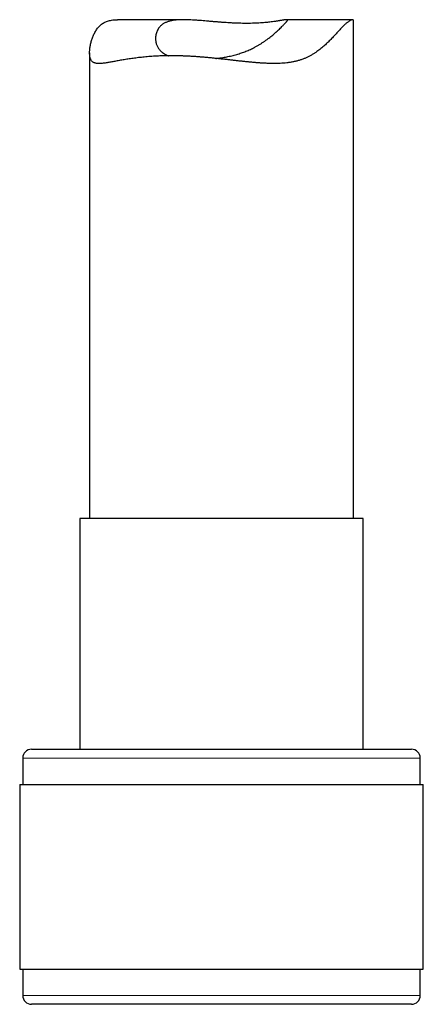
# Model space of a CAD drawing. Header units: millimetres. Extents: x 8 to 869, y 12 to 812.
# Tile 16 of 230: x 191 to 213, y 493 to 549. Entities that reach past the tile are written whole.
import ezdxf

# ---------------------------------------------------------------- set-up
doc = ezdxf.new("R2010")
doc.units = ezdxf.units.MM

msp = doc.modelspace()

# ---------------------------------------------------------------- linework, layer by layer
at = {"color": 7, "linetype": 'Continuous', "lineweight": 30}
for p, q in [((199.848, 548.802), (196.093, 548.802)), ((209.449, 548.802), (205.694, 548.802)), ((209.503, 520.44), (209.503, 548.749)), ((194.503, 546.917), (194.503, 520.44)), ((193.953, 520.44), (193.953, 507.317)), ((210.053, 520.44), (193.953, 520.44)), ((210.053, 507.317), (210.053, 520.44)), ((191.203, 507.317), (212.803, 507.317)), ((190.703, 506.817), (190.703, 505.317)), ((213.303, 505.317), (213.303, 506.817)), ((190.528, 505.317), (190.528, 494.817)), ((190.528, 505.317), (213.478, 505.317)), ((213.478, 494.817), (213.478, 505.317)), ((190.528, 494.817), (213.478, 494.817)), ((190.703, 494.817), (190.703, 493.317)), ((213.303, 493.317), (213.303, 494.817)), ((197.885, 492.817), (191.203, 492.817)), ((212.803, 492.817), (197.885, 492.817))]:
    msp.add_line(p, q, dxfattribs=at)
at = {"color": 252, "linetype": 'Continuous', "lineweight": 0}
for p, q in [((213.303, 506.817), (190.703, 506.817)), ((190.703, 493.317), (197.694, 493.317)), ((197.694, 493.317), (213.303, 493.317))]:
    msp.add_line(p, q, dxfattribs=at)
at = {"color": 7, "linetype": 'Continuous', "lineweight": 30}
for centre, start, end in [((191.203, 506.817), 90, 180), ((212.803, 506.817), 0, 90), ((191.203, 493.317), 180, 270), ((212.803, 493.317), 270, 0)]:
    msp.add_arc(centre, 0.5, start, end, dxfattribs=at)
for points, knots in [([(199.143, 546.751), (199.081, 546.751), (198.958, 546.75), (198.775, 546.747), (198.594, 546.742), (198.413, 546.735), (198.231, 546.726), (198.048, 546.715), (197.868, 546.702), (197.694, 546.687), (197.526, 546.671), (197.363, 546.653), (197.203, 546.634), (197.048, 546.614), (196.899, 546.594), (196.754, 546.573), (196.613, 546.551), (196.473, 546.528), (196.335, 546.504), (196.199, 546.481), (196.067, 546.457), (195.941, 546.434), (195.822, 546.413), (195.708, 546.392), (195.599, 546.373), (195.489, 546.355), (195.379, 546.339), (195.269, 546.325), (195.167, 546.315), (195.07, 546.31), (194.981, 546.311), (194.899, 546.318), (194.824, 546.332), (194.761, 546.352), (194.708, 546.379), (194.663, 546.41), (194.624, 546.449), (194.591, 546.495), (194.563, 546.549), (194.54, 546.61), (194.523, 546.68), (194.511, 546.755), (194.504, 546.835), (194.502, 546.919), (194.504, 547.008), (194.511, 547.102), (194.523, 547.201), (194.539, 547.304), (194.56, 547.409), (194.586, 547.515), (194.615, 547.619), (194.648, 547.722), (194.685, 547.824), (194.728, 547.926), (194.776, 548.027), (194.829, 548.127), (194.888, 548.223), (194.952, 548.314), (195.023, 548.399), (195.1, 548.477), (195.184, 548.547), (195.274, 548.608), (195.37, 548.66), (195.471, 548.704), (195.58, 548.74), (195.695, 548.767), (195.816, 548.787), (195.943, 548.798), (196.036, 548.803), (196.087, 548.801), (196.093, 548.801)], [0, 0, 0, 0, 0.014004, 0.028008, 0.042057, 0.056107, 0.070954, 0.085802, 0.100702, 0.115602, 0.129949, 0.144296, 0.158688, 0.17308, 0.187074, 0.201067, 0.2151, 0.229133, 0.243948, 0.258762, 0.273624, 0.288485, 0.302782, 0.317079, 0.331421, 0.345763, 0.362495, 0.379247, 0.396102, 0.412956, 0.429914, 0.446872, 0.463964, 0.481093, 0.495297, 0.509525, 0.523873, 0.538221, 0.552687, 0.567154, 0.581751, 0.596374, 0.610499, 0.624625, 0.638811, 0.652998, 0.667968, 0.682939, 0.697947, 0.712954, 0.727364, 0.741773, 0.756208, 0.770643, 0.785618, 0.800604, 0.815659, 0.830713, 0.845856, 0.860998, 0.876273, 0.891585, 0.906607, 0.921665, 0.936879, 0.952093, 0.967443, 0.982793, 0.998289, 1, 1, 1, 1]), ([(201.683, 546.6), (201.695, 546.601), (201.754, 546.608), (201.863, 546.622), (202.008, 546.642), (202.153, 546.665), (202.298, 546.691), (202.443, 546.721), (202.588, 546.753), (202.731, 546.789), (202.871, 546.827), (203.006, 546.868), (203.138, 546.911), (203.268, 546.957), (203.396, 547.006), (203.522, 547.058), (203.645, 547.113), (203.765, 547.17), (203.894, 547.236), (204.029, 547.309), (204.17, 547.392), (204.307, 547.477), (204.438, 547.565), (204.565, 547.655), (204.687, 547.747), (204.803, 547.839), (204.916, 547.932), (205.028, 548.028), (205.138, 548.127), (205.245, 548.226), (205.343, 548.321), (205.431, 548.407), (205.498, 548.474), (205.55, 548.525), (205.589, 548.565), (205.625, 548.602), (205.656, 548.636), (205.684, 548.666), (205.707, 548.694), (205.726, 548.718), (205.74, 548.738), (205.749, 548.756), (205.753, 548.77), (205.753, 548.781), (205.747, 548.79), (205.737, 548.797), (205.722, 548.8), (205.702, 548.802), (205.677, 548.802), (205.646, 548.799), (205.611, 548.795), (205.571, 548.789), (205.525, 548.782), (205.474, 548.773), (205.419, 548.764), (205.358, 548.753), (205.293, 548.742), (205.222, 548.73), (205.147, 548.718), (205.067, 548.706), (204.965, 548.691), (204.837, 548.674), (204.688, 548.657), (204.539, 548.641), (204.386, 548.628), (204.221, 548.616), (204.042, 548.606), (203.854, 548.598), (203.665, 548.594), (203.479, 548.592), (203.291, 548.593), (203.096, 548.596), (202.891, 548.602), (202.681, 548.61), (202.475, 548.621), (202.275, 548.633), (202.075, 548.647), (201.871, 548.663), (201.66, 548.68), (201.448, 548.698), (201.244, 548.716), (201.047, 548.733), (200.853, 548.749), (200.656, 548.765), (200.455, 548.779), (200.258, 548.791), (200.072, 548.799), (199.913, 548.802), (199.78, 548.802), (199.666, 548.799), (199.555, 548.794), (199.455, 548.787), (199.364, 548.777), (199.283, 548.767), (199.204, 548.754), (199.11, 548.735), (199.017, 548.711), (198.926, 548.682), (198.851, 548.652), (198.78, 548.619), (198.713, 548.583), (198.651, 548.542), (198.593, 548.498), (198.54, 548.45), (198.483, 548.39), (198.423, 548.311), (198.365, 548.213), (198.318, 548.105), (198.283, 547.993), (198.261, 547.881), (198.252, 547.778), (198.252, 547.686), (198.259, 547.602), (198.273, 547.517), (198.293, 547.435), (198.321, 547.353), (198.357, 547.274), (198.4, 547.197), (198.447, 547.13), (198.495, 547.072), (198.544, 547.021), (198.597, 546.973), (198.666, 546.918), (198.756, 546.858), (198.865, 546.801), (198.944, 546.765), (198.984, 546.751), (198.986, 546.75)], [0, 0, 0, 0, 0.00164, 0.008532, 0.015424, 0.022366, 0.029308, 0.036328, 0.043348, 0.05042, 0.057493, 0.064274, 0.071056, 0.077882, 0.084708, 0.091599, 0.09849, 0.105421, 0.112352, 0.121219, 0.130132, 0.139062, 0.148085, 0.157123, 0.166252, 0.175395, 0.184581, 0.194122, 0.204671, 0.215247, 0.225914, 0.236618, 0.246416, 0.252709, 0.259002, 0.265339, 0.271676, 0.278081, 0.284486, 0.29094, 0.297393, 0.303684, 0.309975, 0.31631, 0.322645, 0.329043, 0.335442, 0.341881, 0.348321, 0.354854, 0.361386, 0.367958, 0.37453, 0.381161, 0.387792, 0.394461, 0.40113, 0.407852, 0.414575, 0.421336, 0.428097, 0.439018, 0.449981, 0.459179, 0.468402, 0.478617, 0.488868, 0.499224, 0.509618, 0.519135, 0.528153, 0.538138, 0.548158, 0.558277, 0.568431, 0.577724, 0.586723, 0.596683, 0.606676, 0.616763, 0.626882, 0.63614, 0.645353, 0.655555, 0.665791, 0.676134, 0.686514, 0.696019, 0.70277, 0.709521, 0.71632, 0.72312, 0.728628, 0.734136, 0.739673, 0.74521, 0.754522, 0.761016, 0.76751, 0.774053, 0.780596, 0.787215, 0.793833, 0.800501, 0.807169, 0.817434, 0.828806, 0.840219, 0.851738, 0.86329, 0.873853, 0.882319, 0.890821, 0.899335, 0.907927, 0.916534, 0.925225, 0.933932, 0.942684, 0.949252, 0.95582, 0.962426, 0.969031, 0.979704, 0.990421, 0.999417, 1, 1, 1, 1]), ([(209.502, 548.749), (209.502, 548.752), (209.503, 548.766), (209.496, 548.781), (209.483, 548.795), (209.465, 548.801), (209.442, 548.802), (209.413, 548.797), (209.379, 548.786), (209.34, 548.768), (209.295, 548.743), (209.245, 548.71), (209.19, 548.671), (209.131, 548.624), (209.068, 548.57), (209, 548.508), (208.929, 548.438), (208.853, 548.361), (208.774, 548.278), (208.692, 548.189), (208.608, 548.098), (208.524, 548.006), (208.439, 547.914), (208.326, 547.793), (208.182, 547.643), (208.002, 547.467), (207.844, 547.322), (207.708, 547.206), (207.597, 547.116), (207.482, 547.028), (207.36, 546.942), (207.229, 546.856), (207.088, 546.772), (206.94, 546.693), (206.784, 546.62), (206.622, 546.554), (206.453, 546.497), (206.279, 546.448), (206.098, 546.407), (205.913, 546.373), (205.724, 546.348), (205.533, 546.33), (205.341, 546.318), (205.146, 546.311), (204.947, 546.31), (204.745, 546.313), (204.54, 546.321), (204.332, 546.332), (204.128, 546.345), (203.927, 546.361), (203.729, 546.379), (203.531, 546.398), (203.327, 546.419), (203.119, 546.441), (202.906, 546.465), (202.692, 546.489), (202.48, 546.513), (202.27, 546.537), (202.062, 546.56), (201.854, 546.583), (201.646, 546.604), (201.439, 546.625), (201.231, 546.645), (201.024, 546.663), (200.814, 546.681), (200.6, 546.697), (200.383, 546.711), (200.168, 546.723), (199.956, 546.733), (199.748, 546.741), (199.544, 546.747), (199.342, 546.75), (199.209, 546.751), (199.143, 546.751)], [0, 0, 0, 0, 0.0057595, 0.0234206, 0.0366099, 0.0498172, 0.0631151, 0.0764128, 0.0898008, 0.1031886, 0.1166872, 0.1302129, 0.1434157, 0.1566452, 0.169996, 0.1833468, 0.1968068, 0.2102673, 0.2238355, 0.237422, 0.2506222, 0.2638332, 0.2760644, 0.2882957, 0.3127983, 0.335434, 0.3580979, 0.3706309, 0.3831637, 0.395727, 0.4082901, 0.4220194, 0.4357651, 0.4499424, 0.4641446, 0.4784787, 0.4928125, 0.5072808, 0.5217494, 0.5363616, 0.5510038, 0.5651492, 0.5793179, 0.5935816, 0.6078455, 0.6221847, 0.6365242, 0.6509417, 0.6653747, 0.6787522, 0.6921297, 0.7055503, 0.718971, 0.7331459, 0.7473208, 0.7615424, 0.775764, 0.7894494, 0.8031348, 0.8168622, 0.8305895, 0.8442873, 0.8579852, 0.871727, 0.8854688, 0.8999965, 0.9145242, 0.9291073, 0.9436904, 0.9577418, 0.9717933, 0.9858966, 1, 1, 1, 1])]:
    msp.add_open_spline(points, degree=3, knots=knots, dxfattribs=at)

doc.saveas('drawing.dxf')
